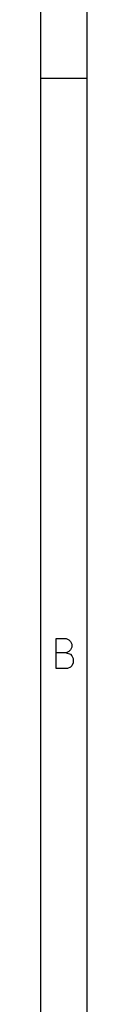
# Model space of a CAD drawing. Header units: inches. Extents: x 0.4 to 11.3, y -7.9 to -0.4.
# Tile 11 of 18: x 0.3937 to 0.4724, y -3.9429 to -2.2624. Entities that reach past the tile are written whole.
import ezdxf

# ---------------------------------------------------------------- set-up
doc = ezdxf.new("R2010")
doc.units = ezdxf.units.IN
doc.header["$MEASUREMENT"] = 0

msp = doc.modelspace()

# ---------------------------------------------------------------- linework, layer by layer
at = {"layer": 'BLACK', "linetype": 'CONTINUOUS'}
for p, q in [((0.3937, -7.8743), (0.3937, -0.3937)), ((0.4724, -7.7956), (0.4724, -0.4724)), ((0.3937, -2.3622), (0.4724, -2.3622)), ((0.4197, -3.3698), (0.4197, -3.3186)), ((0.4197, -3.3186), (0.4367, -3.3186)), ((0.4367, -3.3186), (0.4416, -3.3211)), ((0.4416, -3.3211), (0.444, -3.3235)), ((0.444, -3.3235), (0.4465, -3.3284)), ((0.4367, -3.343), (0.4197, -3.343)), ((0.4416, -3.3406), (0.4367, -3.343)), ((0.4367, -3.343), (0.444, -3.3455)), ((0.444, -3.3381), (0.4416, -3.3406)), ((0.4465, -3.3333), (0.444, -3.3381)), ((0.4465, -3.3284), (0.4465, -3.3333)), ((0.444, -3.3455), (0.4465, -3.3479)), ((0.4465, -3.3479), (0.4489, -3.3528)), ((0.4489, -3.3601), (0.4465, -3.365)), ((0.4489, -3.3528), (0.4489, -3.3601)), ((0.4392, -3.3698), (0.4197, -3.3698)), ((0.444, -3.3674), (0.4392, -3.3698)), ((0.4465, -3.365), (0.444, -3.3674))]:
    msp.add_line(p, q, dxfattribs=at)

doc.saveas('drawing.dxf')
